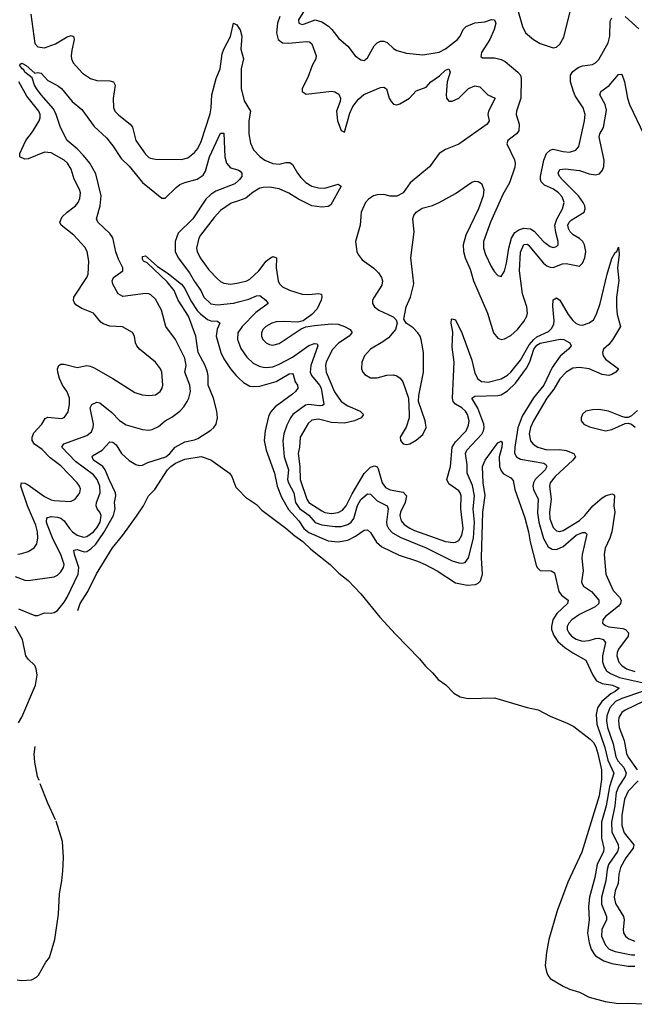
# Model space of a CAD drawing. Header units: inches. Extents: x 2143765 to 2212928, y 878963 to 1017374.
# Tile 2 of 256: x 2148658 to 2152427, y 882912 to 888951. Entities that reach past the tile are written whole.
import ezdxf

# ---------------------------------------------------------------- set-up
doc = ezdxf.new("R2010")
doc.units = ezdxf.units.IN
doc.header["$MEASUREMENT"] = 0
doc.layers.add('C1848', color=7, linetype='Continuous')
doc.layers.add('C1858', color=7, linetype='Continuous')

msp = doc.modelspace()

# ---------------------------------------------------------------- linework, layer by layer
at = {"layer": 'C1848', "color": 5}
for points, elevation in [([(2148725.8, 888985.8), (2148750, 888804.6), (2148770, 888784.8), (2148810, 888779), (2148876.5, 888803.5), (2148950, 888846.5), (2148973.8, 888853.8), (2148988.4, 888848.4), (2148991.1, 888830), (2148976.7, 888763.3), (2148974.2, 888730), (2148976.3, 888710), (2148986.6, 888686.6), (2149042.9, 888622.9), (2149091.2, 888591.2), (2149130, 888577.9), (2149210, 888576.8), (2149234, 888570), (2149243.6, 888550), (2149231.5, 888468.5), (2149233.2, 888413.2), (2149241, 888390), (2149265.2, 888365.2), (2149335.6, 888310), (2149350, 888292), (2149371.1, 888210), (2149430, 888126), (2149450, 888105.5), (2149460.9, 888100.9), (2149490, 888095.9), (2149650, 888092.8), (2149690, 888104.7), (2149730, 888135.6), (2149750, 888160.2), (2149770, 888203.1), (2149826.3, 888373.7), (2149832.8, 888410), (2149836.2, 888490), (2149863.3, 888590), (2149887.5, 888650), (2149899.1, 888740.9), (2149910, 888770.2), (2149951.4, 888848.6), (2149970, 888930.6), (2149990, 888919.3), (2150000, 888904.1)], 280), ([(2148630, 885535.3), (2148690, 885512.6), (2148710, 885511.8), (2148870, 885534), (2148890, 885544.6), (2148910, 885564.2), (2148925.8, 885590), (2148929.8, 885610.2), (2148910.8, 885670), (2148862.9, 885762.9), (2148828.3, 885850), (2148822.5, 885870), (2148824.8, 885895.2), (2148850, 885903.7), (2148890, 885899.5), (2148910, 885892.6), (2148930, 885877.1), (2148962.5, 885830), (2148981.7, 885810), (2149010.2, 885790), (2149050, 885778), (2149070, 885781.9), (2149109.9, 885810), (2149130, 885834.2), (2149150.6, 885870), (2149157.5, 885910), (2149149.4, 885929.4), (2149133.4, 885950), (2149127.5, 885970), (2149129.9, 885990), (2149152.4, 886050), (2149149.4, 886090), (2149132.6, 886130), (2149110, 886158.5), (2149000.6, 886240.6), (2148916.4, 886330), (2148929.4, 886350), (2149070, 886400.9), (2149097.3, 886422.7), (2149109.1, 886450), (2149111.1, 886470), (2149089.8, 886570), (2149099.8, 886590), (2149130, 886605.8), (2149150, 886601.2), (2149222.2, 886542.2), (2149270, 886493), (2149310, 886466.5), (2149410, 886437.2), (2149450, 886433.8), (2149470, 886437.8), (2149510, 886455.8), (2149549.9, 886490.1), (2149590, 886512.1), (2149640.4, 886550), (2149663.9, 886576.1), (2149685.3, 886610), (2149695.1, 886630), (2149704.4, 886670), (2149701.3, 886710), (2149671.5, 886790), (2149678.5, 886830), (2149670, 886874.7), (2149614, 886990), (2149553.8, 887070), (2149527.2, 887170), (2149490, 887237.6), (2149463, 887263), (2149450, 887269.8), (2149430, 887272.2), (2149290, 887252.9), (2149262.3, 887270), (2149228.4, 887328.4), (2149225.3, 887350), (2149233.7, 887370), (2149289.6, 887410), (2149289.7, 887430), (2149263, 887483), (2149246.9, 887526.9), (2149230, 887612.2), (2149210, 887639.8), (2149137.7, 887710), (2149129.8, 887729.8), (2149150.9, 887809.1), (2149158, 887870), (2149125.4, 888005.4), (2149087.9, 888070), (2149050, 888118.3), (2149010, 888159.5), (2148948, 888210), (2148907.6, 888290), (2148881.1, 888370), (2148864.6, 888404.6), (2148790, 888489.8), (2148761.2, 888530), (2148749.1, 888550), (2148735.1, 888595.1), (2148690, 888629.8), (2148682.8, 888642.8), (2148672.6, 888650), (2148659.7, 888670), (2148661.3, 888678.7), (2148670, 888684.4), (2148698, 888670), (2148750, 888622.8), (2148770, 888628), (2148790, 888622.4), (2148830, 888577.4), (2148890, 888548.2), (2148914, 888530), (2148979.7, 888450), (2149039.5, 888399.5), (2149115.1, 888295.1), (2149190, 888227.2), (2149230, 888176.5), (2149279.6, 888099.6), (2149330, 888052.4), (2149410, 887952.2), (2149530, 887855.6), (2149550, 887856.9), (2149617.3, 887922.7), (2149640.4, 887939.6), (2149670, 887952.9), (2149746.6, 887973.4), (2149782.6, 887997.4), (2149797.7, 888022.3), (2149822.8, 888110), (2149890, 888254.9), (2149910, 888256), (2149915, 888110), (2149926.5, 888070), (2149950, 888042.6), (2149995.5, 888030), (2150000, 888027.2)], 260), ([(2148646.7, 885673.3), (2148670, 885676), (2148709.9, 885690.1), (2148747.5, 885712.5), (2148763.7, 885736.3), (2148769.2, 885770.8), (2148766.4, 885810), (2148756, 885850), (2148706.3, 885970), (2148665.7, 886090), (2148668.2, 886110), (2148690, 886108.2), (2148710, 886098.5), (2148810, 886026.3), (2148850, 886006), (2148870, 886001.2), (2148970, 885996.8), (2148997.3, 886010), (2149025.8, 886050), (2149030, 886073.2), (2149025.3, 886090), (2149009.8, 886110), (2148910, 886214.1), (2148843.9, 886263.9), (2148795.4, 886315.4), (2148748, 886348), (2148735.3, 886370), (2148735.3, 886390), (2148743.6, 886416.4), (2148793.6, 886470), (2148814.8, 886505.2), (2148830, 886513.7), (2148914.1, 886505.9), (2148930, 886511.5), (2148939.4, 886520.6), (2148954.5, 886545.5), (2148963.4, 886590), (2148962.9, 886630), (2148950, 886667.7), (2148920.9, 886710), (2148902.9, 886750), (2148891.1, 886790), (2148889.7, 886810.3), (2148897.2, 886830), (2148910, 886838), (2148930, 886838), (2149010, 886817.6), (2149070, 886830.6), (2149090, 886826), (2149110, 886818.7), (2149229.5, 886749.5), (2149363.6, 886663.6), (2149409.7, 886650.3), (2149450, 886646.5), (2149490, 886650.3), (2149519.7, 886670), (2149531.9, 886690), (2149535.1, 886710), (2149528.7, 886790), (2149520.8, 886810), (2149490, 886849.8), (2149392.8, 886930), (2149376, 886950), (2149367.1, 886970), (2149361.3, 887010), (2149350, 887031.6), (2149287.4, 887067.4), (2149210, 887071.9), (2149170, 887085.7), (2149156.1, 887096.1), (2149110, 887151.3), (2149039.3, 887179.3), (2149002.9, 887202.9), (2148993.7, 887213.7), (2148988, 887228), (2148989.3, 887250), (2149069.8, 887370), (2149078.5, 887390), (2149082.6, 887470), (2149071.7, 887530), (2149056.4, 887556.4), (2148990.8, 887630), (2148912.9, 887690), (2148904.8, 887710), (2148918.9, 887741.1), (2148948.8, 887771.2), (2148999.2, 887810), (2149015.5, 887830), (2149026.6, 887853.4), (2149029.9, 887890), (2149025, 887910), (2148992.4, 887972.4), (2148973.4, 888033.4), (2148951.4, 888070), (2148930, 888088.9), (2148850, 888134.7), (2148810, 888137.7), (2148710, 888097.5), (2148690, 888096.1), (2148658.4, 888110), (2148658.5, 888130), (2148695, 888210), (2148737.3, 888262.7), (2148777, 888330), (2148783.1, 888350), (2148782.6, 888370), (2148775.6, 888390), (2148701.6, 888481.6), (2148652.8, 888570)], 280), ([(2150000, 887964.2), (2149976.3, 887943.7), (2149860.7, 887899.3), (2149830, 887878.8), (2149798.9, 887850), (2149718.9, 887730), (2149630, 887642.4), (2149611.2, 887590), (2149610.7, 887530), (2149628.9, 887490), (2149699, 887399), (2149730, 887344.6), (2149768.3, 887290), (2149787.1, 887250), (2149830, 887208.9), (2149870, 887202), (2149970, 887212.9), (2150000, 887220.8)], 260), ([(2150000, 887840.7), (2149954.5, 887825.5), (2149890, 887781.6), (2149850, 887737.4), (2149766.2, 887630), (2149755.8, 887610), (2149742.9, 887550), (2149745.4, 887530), (2149765.5, 887490), (2149817.5, 887417.5), (2149870, 887361.1), (2149890, 887344.3), (2149910, 887334.8), (2149950, 887329.4), (2149990, 887334.4), (2150000, 887336.9)], 280), ([(2148650, 885338), (2148750, 885295.9), (2148770, 885296.1), (2148810, 885313.1), (2148850, 885310.2), (2148870, 885314.2), (2148890, 885328.2), (2148930, 885377.6), (2148949.9, 885410), (2149016.2, 885550), (2149020.1, 885590), (2148993.8, 885670), (2148990, 885696.4), (2149010, 885701.2), (2149052.8, 885687.2), (2149070, 885689), (2149094.9, 885705.1), (2149124.9, 885735.1), (2149174.2, 885805.8), (2149233.6, 885910), (2149243.7, 885950), (2149239, 885990), (2149246.7, 886030), (2149245, 886050), (2149205.9, 886130), (2149182.6, 886190), (2149166.8, 886210), (2149110.7, 886250), (2149101.4, 886270), (2149105, 886275), (2149162.8, 886310), (2149210, 886360.8), (2149230, 886360.2), (2149250, 886342.8), (2149282.5, 886290), (2149330, 886246.8), (2149370, 886221.8), (2149390, 886216.1), (2149410, 886218.3), (2149444.2, 886235.8), (2149553.6, 886270), (2149578.2, 886290), (2149611.3, 886330), (2149670, 886361.8), (2149730, 886373.4), (2149750, 886381.5), (2149830, 886432.9), (2149849.4, 886450.6), (2149862.2, 886470), (2149869.9, 886510), (2149865.9, 886550), (2149846.1, 886630), (2149813.2, 886710), (2149813.4, 886766.6), (2149808.9, 886790), (2149794.9, 886830), (2149752.1, 886910), (2149737.9, 887010), (2149692.1, 887132.1), (2149630, 887229.7), (2149604.2, 887290), (2149562.8, 887342.8), (2149438.9, 887458.9), (2149417.2, 887470), (2149410, 887482), (2149410, 887498), (2149430, 887502.8), (2149500.2, 887440.2), (2149570, 887393), (2149650, 887329.2), (2149670, 887301.8), (2149706.5, 887226.5), (2149747, 887167), (2149766.6, 887146.6), (2149810, 887111.8), (2149830, 887103.7), (2149870, 887102.4), (2149886, 887090), (2149868, 887052), (2149862.7, 887010), (2149891.3, 886910), (2149910.7, 886870), (2149950, 886810.2), (2149983.2, 886770), (2150000, 886754.2)], 240), ([(2150000, 887036.5), (2149995.9, 887030), (2149993.7, 886990), (2150000, 886972.4)], 260), ([(2149014.7, 885328), (2149029, 885370), (2149076.7, 885443.3), (2149128.8, 885551.2), (2149227.8, 885712.2), (2149290.3, 885789.6), (2149373.9, 885906.1), (2149417, 885970), (2149446.8, 886030), (2149487, 886070), (2149565, 886190), (2149584.1, 886210), (2149614, 886230), (2149670, 886254.7), (2149770, 886272.1), (2149830, 886251.5), (2149943.5, 886170), (2149958.6, 886150), (2149984.1, 886084.1), (2150000, 886067.7)], 220), ([(2148650, 884637.3), (2148670, 884673.4), (2148755.2, 884870), (2148764.1, 884930), (2148758.1, 884970), (2148749.8, 884990), (2148709.5, 885029.5), (2148696.4, 885050), (2148675, 885150), (2148630.5, 885230)], 240), ([(2148777.2, 884283.9), (2148767.3, 884310), (2148750, 884397.2), (2148746.2, 884446.2), (2148752.2, 884492.2)], 220), ([(2148877.5, 884043), (2148830, 884145.4), (2148784.4, 884265.1)], 220), ([(2148642.5, 883062.5), (2148670, 883057.8), (2148730, 883062.2), (2148761.1, 883078.9), (2148772.7, 883090), (2148818.7, 883170), (2148840.8, 883199.2), (2148874.1, 883310), (2148896.1, 883463.9), (2148902.9, 883590), (2148917.1, 883670), (2148921.7, 883730), (2148925.7, 883810), (2148921, 883910), (2148880.8, 884034.7)], 220)]:
    msp.add_lwpolyline(points, dxfattribs=dict(at, elevation=elevation))
at = {"layer": 'C1858', "color": 5}
for points, elevation in [([(2151707.1, 889030), (2151741.3, 888910), (2151759.3, 888870), (2151808, 888830), (2151850, 888804.2), (2151930, 888779.3), (2151950, 888783), (2151970, 888800.7), (2151995.5, 888844.5), (2152045.4, 889050)], 360), ([(2150414.2, 889025.8), (2150366.7, 888950), (2150368.7, 888928.7), (2150390, 888921.8), (2150404.7, 888924.7), (2150470, 888949.4), (2150510, 888938.8), (2150551.3, 888911.3), (2150572.9, 888890), (2150615.6, 888835.6), (2150669.3, 888789.3), (2150715.5, 888730), (2150750, 888704.4), (2150770, 888701.3), (2150790, 888717.6), (2150831.6, 888790), (2150849.9, 888810.1), (2150870, 888818.6), (2150890, 888818.6), (2150911.9, 888811.9), (2150950, 888774.9), (2150970, 888761.7), (2151030, 888746.3), (2151130, 888736), (2151230, 888752.1), (2151270, 888772.8), (2151342.3, 888830), (2151359.5, 888850), (2151378, 888890), (2151396, 888910), (2151450, 888930.8), (2151510, 888938.7), (2151551.4, 888951.4), (2151570, 888950.4), (2151577.5, 888930), (2151566.8, 888890), (2151541.6, 888830), (2151489.2, 888750), (2151484.9, 888724.9), (2151496.7, 888716.7), (2151570, 888717.9), (2151610, 888707.4), (2151634, 888694), (2151713.1, 888630), (2151729.2, 888610), (2151732.5, 888590), (2151730.8, 888470), (2151704.8, 888390), (2151703, 888370), (2151720.2, 888310), (2151718.3, 888270), (2151704.9, 888250), (2151652.2, 888210), (2151644.9, 888190), (2151691.7, 888091.7), (2151696.3, 888070), (2151694.3, 888045.7), (2151661.3, 887950), (2151621.7, 887878.3), (2151544.2, 887710), (2151503, 887590), (2151502.5, 887550), (2151514.7, 887510), (2151550, 887437.1), (2151570, 887404.4), (2151590, 887383), (2151610, 887376.3), (2151630, 887407.7), (2151642.9, 887457.1), (2151658, 887550), (2151674.5, 887610), (2151695.2, 887644.8), (2151718.7, 887661.3), (2151750, 887672), (2151790, 887668.3), (2151813.4, 887653.4), (2151870, 887590.2), (2151910, 887559.2), (2151930, 887553.8), (2151950, 887558.9), (2151960.4, 887570), (2151960.3, 887590), (2151945, 887645), (2151940.1, 887690), (2151951.5, 887728.5), (2151986.6, 887790), (2151996.7, 887830), (2151984.2, 887864.2), (2151961.1, 887890), (2151931.7, 887911.7), (2151876.8, 887936.8), (2151856.7, 887956.7), (2151851.7, 887970), (2151852.6, 887990), (2151872.8, 888090), (2151888.6, 888130), (2151910, 888150.8), (2151930, 888157.4), (2151990, 888142.1), (2152030, 888139.5), (2152067.8, 888150), (2152087.7, 888172.3), (2152121.4, 888330), (2152125, 888370), (2152113, 888410), (2152064.8, 888484.8), (2152053.5, 888510), (2152034.9, 888570), (2152036, 888610), (2152050, 888633.2), (2152082.5, 888657.5), (2152110, 888667.4), (2152170, 888675.6), (2152190, 888685.8), (2152210, 888707.6), (2152267.4, 888810), (2152276.5, 888850), (2152278.9, 888941.1), (2152290, 888961.6)], 340), ([(2152370, 888970.4), (2152455.2, 888895.2)], 340), ([(2150252.7, 888970), (2150239, 888930), (2150232, 888870), (2150243.5, 888830), (2150270, 888810.1), (2150307.3, 888807.3), (2150416.9, 888816.9), (2150434.7, 888814.7), (2150450, 888803), (2150476.1, 888730), (2150473.4, 888710), (2150451.1, 888670), (2150424.1, 888595.9), (2150390.6, 888530), (2150390.7, 888510), (2150415.2, 888495.2), (2150570, 888513), (2150590, 888509.2), (2150614.5, 888494.5), (2150625.8, 888470), (2150624, 888450), (2150600.3, 888390), (2150606.4, 888330), (2150630, 888271.3), (2150650, 888261), (2150682.7, 888377.3), (2150700.7, 888419.3), (2150736.1, 888463.9), (2150768.5, 888491.5), (2150870, 888535.3), (2150890, 888538), (2150906.4, 888526.4), (2150924.6, 888470), (2150935.8, 888450), (2150950, 888432.7), (2150970, 888428.2), (2150990, 888435.3), (2151047.8, 888470), (2151090, 888515.3), (2151150, 888536.9), (2151179.3, 888570), (2151233.1, 888606.9), (2151270, 888641.7), (2151290, 888650.3), (2151297.7, 888630), (2151280.1, 888570), (2151272.4, 888490), (2151275.9, 888470), (2151290, 888452), (2151310, 888452), (2151350, 888470.1), (2151410, 888528.3), (2151450, 888545.5), (2151479.7, 888539.7), (2151528.5, 888490), (2151574.4, 888470), (2151532, 888390), (2151528.4, 888370), (2151535.9, 888330), (2151524.3, 888310), (2151350, 888186.6), (2151270, 888155.6), (2151230.8, 888130), (2151170.6, 888049.4), (2151052.9, 887950), (2151010, 887888.1), (2150970, 887869.1), (2150930, 887869.5), (2150890, 887878.4), (2150850, 887876), (2150828.2, 887870), (2150797.3, 887850), (2150779.5, 887830), (2150752.9, 887770), (2150746.7, 887690), (2150717.6, 887590), (2150725.3, 887530), (2150733.4, 887510), (2150758.1, 887478.1), (2150830, 887426.6), (2150857.4, 887397.4), (2150877, 887370), (2150882.7, 887350), (2150878.1, 887321.9), (2150831.1, 887250), (2150821.8, 887230), (2150820.7, 887210), (2150833.6, 887190), (2150859.6, 887170), (2150948.1, 887128.1), (2150966.2, 887110), (2150973.7, 887090), (2150963.2, 887050), (2150920.4, 886999.6), (2150885.7, 886974.3), (2150809.4, 886930), (2150771.6, 886890), (2150755.9, 886850), (2150754.6, 886810), (2150761.8, 886790), (2150774, 886774), (2150810, 886753.7), (2150850, 886754.7), (2150910, 886770.6), (2150950, 886772.9), (2150970, 886766.4), (2150991.6, 886751.6), (2151006.5, 886730), (2151042, 886630), (2151046.7, 886530), (2151045.8, 886510), (2151027.8, 886452.2), (2150990.4, 886390), (2150992.7, 886370), (2151010, 886350.5), (2151030, 886344.9), (2151050, 886349), (2151090, 886371.8), (2151130, 886407.2), (2151150.7, 886450), (2151145.1, 886490), (2151103.5, 886610), (2151106.2, 886646.2), (2151133.5, 886790), (2151133.5, 886910), (2151119, 886990), (2151112.9, 887010), (2151099.4, 887030), (2151070, 887060.7), (2151027.8, 887090), (2151013.5, 887113.5), (2151028.4, 887190), (2151055, 887250), (2151075.9, 887330), (2151057.2, 887490), (2151076, 887650), (2151069.8, 887730), (2151075.8, 887750), (2151088.9, 887771.1), (2151125.7, 887794.3), (2151190, 887812), (2151230, 887829.2), (2151330, 887885.6), (2151430, 887954.8), (2151450, 887959.8), (2151470, 887957.8), (2151490, 887946.7), (2151504.6, 887910), (2151499.2, 887870), (2151471.2, 887790), (2151393.4, 887630), (2151377.3, 887570), (2151379.6, 887530), (2151389.1, 887490), (2151421, 887421), (2151441.7, 887350), (2151526.9, 887150), (2151564, 887030), (2151590, 886998.6), (2151610, 886990.2), (2151630, 886992.8), (2151670, 887014.3), (2151710, 887050.9), (2151750, 887099), (2151768, 887132), (2151771.3, 887150), (2151768.4, 887190), (2151741.1, 887270), (2151722.6, 887410), (2151730, 887525.5), (2151750, 887572.8), (2151770, 887574.4), (2151775.2, 887570), (2151870, 887457.9), (2151890, 887441.3), (2151910, 887432.5), (2151930, 887431.6), (2151987.2, 887452.8), (2152010, 887456.2), (2152090, 887438.6), (2152110, 887458), (2152123.6, 887490), (2152130.4, 887530), (2152122.3, 887570), (2152110.9, 887590), (2152090, 887609.9), (2152052.3, 887632.3), (2152034, 887650), (2152022.6, 887670), (2152019.9, 887690), (2152027.8, 887710), (2152039.1, 887720.9), (2152120.3, 887770), (2152126.3, 887790), (2152122.6, 887810), (2152114.1, 887830), (2152085.5, 887870), (2151984.1, 887970), (2151968.9, 887990), (2151960.8, 888010), (2151970, 888031.3), (2152003.2, 888036.8), (2152090, 888026.8), (2152150, 888006.2), (2152190, 887998.7), (2152213.7, 888006.3), (2152232, 888028), (2152239.1, 888050), (2152241.2, 888090), (2152211.2, 888230), (2152215.2, 888250), (2152238.8, 888290), (2152255.5, 888395.5), (2152249.2, 888430), (2152216.4, 888490), (2152220.7, 888510), (2152273.1, 888546.9), (2152330, 888614.8), (2152350, 888616), (2152366.4, 888570), (2152385.1, 888470), (2152398.3, 888430), (2152486.3, 888246.3)], 320), ([(2150000, 888904.1), (2150010, 888888.8), (2150021.1, 888850), (2150013.9, 888770), (2150030.2, 888710), (2150016.3, 888650), (2150015.3, 888530), (2150033.9, 888453.9), (2150072.3, 888390), (2150063.6, 888330), (2150063.1, 888250), (2150073.3, 888193.3), (2150092.5, 888152.5), (2150132.6, 888110), (2150162, 888090), (2150210, 888068.9), (2150250, 888065.9), (2150290, 888075), (2150314.1, 888074.1), (2150330, 888062.3), (2150360.5, 888010), (2150382.3, 887982.3), (2150412.8, 887952.8), (2150450, 887930.1), (2150490, 887919), (2150530, 887917.1), (2150610, 887942.6), (2150630.3, 887930.3), (2150565.1, 887814.9), (2150550, 887804.7), (2150510, 887801.1), (2150450, 887809.6), (2150368.6, 887850), (2150307.5, 887887.5), (2150250, 887912.9), (2150190, 887924.5), (2150150, 887922.5), (2150130, 887916.7), (2150090, 887893.3), (2150044.4, 887855.6), (2150000, 887840.7)], 280), ([(2150000, 888027.2), (2150010, 888021.1), (2150020.3, 888010), (2150020.3, 887990), (2150006.7, 887970), (2150000, 887964.2)], 260), ([(2150000, 887336.9), (2150050, 887349.4), (2150070, 887359.8), (2150124.3, 887410), (2150170, 887469), (2150190, 887487), (2150210, 887497.9), (2150217.4, 887497.4), (2150232.5, 887490), (2150230.1, 887430), (2150242, 887350), (2150250.7, 887330.7), (2150270, 887313), (2150312.3, 887292.3), (2150390, 887267.5), (2150430, 887266), (2150492.5, 887272.5), (2150508.4, 887268.4), (2150511.4, 887251.4), (2150507.5, 887230), (2150482.1, 887177.9), (2150450, 887143.1), (2150395.8, 887104.2), (2150364, 887096), (2150280.6, 887100.6), (2150230, 887098), (2150203.7, 887090), (2150168, 887070), (2150148.4, 887050), (2150140.6, 887030), (2150140.7, 887010), (2150149.5, 886989.5), (2150170, 886968.1), (2150190, 886957.8), (2150210, 886955.4), (2150250, 886964.8), (2150384.1, 887055.9), (2150413, 887067), (2150465.2, 887074.8), (2150570, 887085.4), (2150610, 887084.3), (2150650, 887069.6), (2150684.9, 887050), (2150694.1, 887034.1), (2150695.6, 887030), (2150679.1, 887010), (2150613.1, 886966.9), (2150574.6, 886925.4), (2150536.3, 886850), (2150533.2, 886830), (2150536.6, 886790), (2150589.1, 886669.1), (2150629.5, 886610), (2150670, 886582.5), (2150744.9, 886550), (2150765.3, 886530), (2150752.1, 886510), (2150730, 886499), (2150710.1, 886489.9), (2150650, 886476.2), (2150570, 886480.6), (2150490, 886500.3), (2150450, 886494.1), (2150426.6, 886473.4), (2150378.5, 886390), (2150374.8, 886330), (2150364.6, 886290), (2150376.6, 886210), (2150377.4, 886130), (2150417.8, 886010), (2150430, 885990.1), (2150510, 885937.6), (2150530, 885928.4), (2150570, 885923.1), (2150610, 885928.7), (2150637, 885943), (2150659, 885970), (2150696.5, 886043.5), (2150770, 886167.3), (2150810, 886206), (2150833.7, 886213.7), (2150850, 886209.1), (2150856.6, 886196.6), (2150881.1, 886110), (2150901.8, 886081.8), (2150930, 886067.7), (2151010, 886054), (2151030, 886031.5), (2151022.7, 885990), (2150993, 885930), (2150989.3, 885910), (2150996.8, 885876.8), (2151014.7, 885854.7), (2151050, 885831.4), (2151078.8, 885818.8), (2151269.1, 885750.9), (2151315.9, 885744.1), (2151330, 885745.6), (2151350, 885757.4), (2151369.9, 885790), (2151377.6, 885830), (2151363.2, 885950), (2151364.9, 886030), (2151359.1, 886050), (2151350, 886061.8), (2151290, 886105), (2151276.8, 886130), (2151299.3, 886210), (2151310.4, 886330), (2151330, 886362.1), (2151395, 886430), (2151410, 886463.1), (2151413.3, 886490), (2151404.1, 886530), (2151391.5, 886550), (2151370, 886570.4), (2151330, 886592.6), (2151316.7, 886610), (2151312.5, 886630), (2151323.1, 886850), (2151310, 886942), (2151314.7, 887034.7), (2151303.8, 887090), (2151306.6, 887113.4), (2151310, 887116.4), (2151330, 887110.3), (2151370, 887030.3), (2151430, 886862.8), (2151450, 886782.3), (2151468.3, 886748.3), (2151490, 886732.1), (2151530, 886726.9), (2151610, 886748.1), (2151649.6, 886770.4), (2151670.2, 886789.8), (2151730, 886863.4), (2151783.1, 886956.9), (2151810, 886989.8), (2151830, 887005.3), (2151901, 887039), (2151921.8, 887058.2), (2151934.4, 887085.6), (2151936.5, 887103.5), (2151926.4, 887193.6), (2151930, 887232.8), (2151950, 887244.7), (2151970, 887231.3), (2152022.1, 887142.1), (2152050, 887105.3), (2152070, 887088.1), (2152090, 887079.2), (2152110, 887078.4), (2152150, 887090.7), (2152175.9, 887110), (2152196.1, 887143.9), (2152218.5, 887210), (2152259.7, 887390), (2152290, 887486.4), (2152310, 887523), (2152319.3, 887530), (2152330, 887554.8), (2152333.7, 887513.7), (2152323.2, 887430), (2152331.5, 887351.5), (2152318.1, 887250), (2152318, 887190), (2152322.4, 887142.4), (2152341.4, 887070), (2152292.3, 886987.7), (2152270, 886959.6), (2152238, 886930), (2152231, 886910), (2152236.6, 886890), (2152250, 886869.2), (2152330.4, 886810), (2152314, 886790), (2152290, 886774.6), (2152270, 886768.9), (2152230, 886774.1), (2152150, 886809.5), (2152090, 886817.9), (2152050, 886814.3), (2152010, 886789.9), (2151970, 886747.6), (2151934.2, 886685.8), (2151890, 886629.1), (2151808.8, 886490), (2151789.6, 886450), (2151782.2, 886410), (2151790, 886368), (2151806.9, 886346.9), (2151834.7, 886330), (2151890, 886312.5), (2151970, 886314.2), (2152010, 886308.9), (2152056.8, 886290), (2152066.4, 886270), (2152050.8, 886250), (2151941, 886150), (2151911.5, 886110), (2151906.2, 886090), (2151917.6, 886010), (2151907.3, 885930), (2151908.2, 885890), (2151930, 885835.9), (2151950, 885816.3), (2151970, 885812.6), (2151990, 885817.3), (2152090, 885878.4), (2152124.4, 885910), (2152172.5, 885970), (2152230, 886019), (2152250, 886031), (2152290, 886042.9), (2152299.3, 886039.3), (2152305.8, 886030), (2152301.5, 885970), (2152306.6, 885930), (2152289.5, 885810), (2152276, 885770), (2152247.5, 885710), (2152243, 885670), (2152252.6, 885550), (2152298, 885450), (2152336.7, 885410), (2152345.8, 885390), (2152342.4, 885370), (2152330, 885353.9), (2152251.1, 885290), (2152233.8, 885270), (2152231.3, 885250), (2152250, 885235.4), (2152270, 885227.1), (2152356.7, 885216.7), (2152373.2, 885210), (2152391.9, 885190), (2152390.2, 885170), (2152330.1, 885090), (2152322.4, 885070), (2152319.8, 885050), (2152332.8, 885010), (2152350.1, 884990), (2152379.3, 884970), (2152430, 884952.4)], 280), ([(2150000, 887220.8), (2150062.8, 887237.2), (2150110, 887258.2), (2150130, 887259.2), (2150167.7, 887230), (2150181.3, 887210), (2150105.1, 887154.9), (2150021.3, 887070), (2150000, 887036.5)], 260), ([(2150000, 886972.4), (2150013.8, 886933.8), (2150050, 886881.3), (2150090, 886845.2), (2150125.8, 886825.8), (2150150, 886819.2), (2150170, 886817), (2150210, 886822.7), (2150250, 886838.1), (2150330, 886881.1), (2150430, 886952.7), (2150465.5, 886965.5), (2150483.1, 886963.1), (2150487.2, 886950), (2150442.7, 886830), (2150439.6, 886790), (2150448.2, 886768.2), (2150496.6, 886710), (2150507, 886690), (2150522, 886590), (2150515.5, 886584.5), (2150497.4, 886582.6), (2150430, 886590.8), (2150410, 886587.1), (2150333.9, 886530), (2150318, 886510), (2150295.8, 886464.2), (2150278.6, 886410), (2150271.8, 886368.2), (2150280.5, 886270), (2150307.1, 886190), (2150301, 886130), (2150306.5, 886110), (2150339.9, 886050), (2150348.4, 885990), (2150373.1, 885953.1), (2150432, 885912), (2150470, 885867.6), (2150510, 885853.4), (2150590, 885841.6), (2150630, 885842.5), (2150670, 885854.5), (2150691, 885869), (2150707.9, 885892.1), (2150730, 885971.1), (2150750, 886008.7), (2150790, 886042.5), (2150810, 886041), (2150850, 885999.5), (2150911.8, 885970), (2150916.8, 885950), (2150908.3, 885870), (2150910.1, 885850), (2150918.7, 885830), (2150943.9, 885803.9), (2150995, 885775), (2151150, 885711), (2151310, 885631.3), (2151350, 885619.2), (2151370, 885617.6), (2151390, 885622.3), (2151410, 885650.3), (2151440.3, 885770), (2151446.9, 885870), (2151438.7, 885950), (2151447.9, 886030), (2151434.5, 886094.5), (2151401.8, 886170), (2151401, 886221), (2151391, 886290), (2151399.3, 886310), (2151491.3, 886408.7), (2151502.2, 886430), (2151506.2, 886450), (2151503.5, 886470), (2151468.3, 886568.3), (2151431.1, 886630), (2151450, 886641.4), (2151590, 886646.2), (2151610, 886651), (2151650, 886674.3), (2151699.1, 886720.9), (2151765.7, 886814.3), (2151786.8, 886853.2), (2151810.8, 886930), (2151830, 886954.3), (2151850, 886966.7), (2151972.3, 886992.3), (2151994.9, 886990), (2152030.7, 886970), (2152039.1, 886950), (2152023.1, 886930), (2151973, 886887), (2151922.4, 886817.6), (2151872.3, 886710), (2151808.3, 886631.7), (2151739.8, 886520.2), (2151711.8, 886448.2), (2151693.4, 886330), (2151692.8, 886292.9), (2151703.8, 886270), (2151730, 886256), (2151871.3, 886231.3), (2151883.5, 886223.5), (2151891.4, 886211.4), (2151880.5, 886190), (2151819, 886130), (2151808, 886110), (2151805, 886090), (2151809.7, 886069.7), (2151837.2, 886010), (2151833.4, 885926.6), (2151841.5, 885870), (2151869.7, 885769.7), (2151898.7, 885718.7), (2151922.6, 885702.6), (2151950, 885700.8), (2151990, 885719.9), (2152070, 885789.6), (2152110, 885805.7), (2152125.5, 885805.5), (2152135.2, 885795.2), (2152106.9, 885670), (2152105.5, 885645.5), (2152114.2, 885570), (2152103.9, 885503.9), (2152106.4, 885490), (2152116.3, 885476.3), (2152163.9, 885443.9), (2152210.1, 885390), (2152209.4, 885370), (2152186, 885350), (2152090, 885302.6), (2152044.1, 885270), (2152025.6, 885250), (2152014.6, 885230), (2152015.4, 885210), (2152025, 885190), (2152042.5, 885170), (2152070, 885150.5), (2152110, 885138.4), (2152150, 885142.9), (2152190, 885156.1), (2152210, 885157), (2152235, 885150), (2152250.1, 885130), (2152231.9, 885050), (2152232.3, 885012.3), (2152241.2, 884981.2), (2152256.9, 884956.9), (2152280.5, 884940.5), (2152336.9, 884916.9), (2152483.7, 884883.7)], 260), ([(2150000, 886754.2), (2150030, 886726), (2150070, 886703.9), (2150090, 886700.4), (2150130, 886703.3), (2150230, 886731.9), (2150310, 886779.5), (2150330, 886781.5), (2150335.4, 886775.4), (2150347.1, 886730), (2150361.6, 886710), (2150363.9, 886690), (2150349.1, 886670), (2150330, 886654.4), (2150224, 886576), (2150195.9, 886544.1), (2150183.5, 886516.5), (2150162.3, 886430), (2150156.4, 886370), (2150169, 886310), (2150219.5, 886170), (2150236, 886090), (2150262.5, 886022.5), (2150305.8, 885945.8), (2150370, 885876.6), (2150400.5, 885830), (2150430, 885806.7), (2150550, 885754.8), (2150610, 885747.5), (2150670, 885759.4), (2150716.6, 885783.4), (2150770, 885819.1), (2150790, 885821.3), (2150810, 885806.7), (2150845.4, 885745.4), (2150877.9, 885717.9), (2150985.7, 885665.7), (2151097.6, 885630), (2151144.9, 885610), (2151218.5, 885570), (2151330, 885496.1), (2151402.4, 885482.4), (2151453.9, 885486.1), (2151470, 885494.2), (2151484.1, 885510), (2151496.2, 885550), (2151490.9, 885650), (2151498.6, 885930), (2151512.1, 886032.1), (2151501.1, 886110), (2151496, 886210), (2151512, 886250), (2151590, 886354.9), (2151610, 886366), (2151616.4, 886356.4), (2151615.1, 886330), (2151598.8, 886270), (2151600.6, 886210), (2151610, 886184.7), (2151625.1, 886165.1), (2151670, 886141.3), (2151684.8, 886124.8), (2151694.4, 886070), (2151756, 885896), (2151777.9, 885810), (2151787.6, 885747.6), (2151824.4, 885604.4), (2151830.8, 885590.8), (2151850, 885572.8), (2151918, 885570), (2151937.8, 885557.8), (2151963.9, 885443.9), (2151980.7, 885420.7), (2152021.5, 885390), (2152017.3, 885370), (2151951.8, 885308.2), (2151927.5, 885270), (2151918.5, 885230), (2151920.1, 885210), (2151933.3, 885173.3), (2151958.1, 885138.1), (2152001.1, 885101.1), (2152050, 885066.7), (2152130, 885022.6), (2152172, 884930), (2152196, 884896), (2152230, 884879.1), (2152293.4, 884870), (2152334.4, 884850), (2152310.2, 884830), (2152283.6, 884816.4), (2152227, 884770), (2152201.9, 884730), (2152192.6, 884690), (2152197.8, 884630), (2152246.9, 884486.9), (2152264, 884410), (2152302.1, 884330), (2152274.7, 884245.3), (2152254.6, 884130), (2152226.7, 884030), (2152225.8, 883930), (2152240.4, 883870), (2152238.1, 883850), (2152198.6, 883770), (2152184.4, 883690), (2152151.9, 883570), (2152145.5, 883510), (2152150.1, 883430), (2152139.5, 883350), (2152149.8, 883289.8), (2152162.9, 883250), (2152180.1, 883220.1), (2152190, 883209.2), (2152239.4, 883179.4), (2152290, 883162.8), (2152390, 883146.7), (2152430, 883145.5)], 240), ([(2152446.6, 886553.4), (2152410, 886520.5), (2152390, 886511.3), (2152370, 886511.2), (2152350, 886517.4), (2152269.3, 886550), (2152210, 886559.2), (2152170, 886558.9), (2152130.4, 886550), (2152110, 886531.1), (2152100.8, 886510), (2152101.1, 886490), (2152117.1, 886470), (2152153, 886453), (2152249.8, 886430.2), (2152290, 886436.9), (2152370, 886474), (2152390, 886477.3), (2152410, 886470.5), (2152432.6, 886452.6)], 320), ([(2150000, 886067.7), (2150043.1, 886023.1), (2150110, 885978), (2150143.5, 885943.5), (2150290, 885832.5), (2150344.6, 885784.6), (2150394.5, 885750), (2150444.2, 885704.2), (2150560.9, 885610), (2150615.9, 885555.9), (2150672.1, 885512.1), (2150750.3, 885430.3), (2150866.9, 885286.9), (2150961.6, 885181.6), (2151110.3, 885030.3), (2151145.6, 884985.6), (2151190, 884945.4), (2151225, 884905), (2151272, 884872), (2151320.9, 884820.9), (2151358.6, 884798.6), (2151407.9, 884787.9), (2151570, 884792.2), (2151770, 884731.3), (2151838.1, 884718.1), (2151910, 884679), (2152015.8, 884635.8), (2152055.2, 884615.2), (2152157.1, 884537.1), (2152176.7, 884516.7), (2152191.1, 884491.1), (2152204.3, 884450), (2152226.1, 884350), (2152225.9, 884290), (2152210.9, 884190), (2152105.5, 883845.5), (2152019.1, 883660.9), (2151954.3, 883485.7), (2151902.3, 883310), (2151887.6, 883230), (2151881, 883150), (2151887.8, 883110), (2151896.4, 883090), (2151910.2, 883070), (2151990, 883022.5), (2152030, 883003.9), (2152090, 882986.7), (2152150, 882955.8), (2152248.5, 882928.5), (2152330, 882917.1), (2152390, 882918.6), (2152530, 882911.8)], 220), ([(2152476.5, 884830), (2152350, 884788.1), (2152312.4, 884770), (2152276.6, 884730), (2152258.7, 884681.3), (2152256.7, 884650), (2152263, 884610), (2152297.9, 884510), (2152314.2, 884430), (2152326, 884406), (2152363.5, 884363.5), (2152376.3, 884330), (2152370.9, 884310), (2152331.7, 884250), (2152315.5, 884210), (2152308.2, 884130), (2152286.7, 884030), (2152290.1, 883970), (2152327, 883890), (2152329.7, 883870), (2152323.5, 883850), (2152269.3, 883770), (2152260.7, 883739.3), (2152252.3, 883670), (2152225.9, 883570), (2152226.2, 883526.2), (2152256.4, 883450), (2152257.2, 883430), (2152228.6, 883370), (2152226.3, 883330), (2152250, 883273.8), (2152273.2, 883250), (2152310, 883236.6), (2152410, 883215.6), (2152430, 883215.3)], 260), ([(2152482, 884770), (2152370, 884716.9), (2152350, 884701.8), (2152332.4, 884670), (2152329.7, 884650), (2152334.5, 884610), (2152364.8, 884530), (2152379.9, 884450), (2152390, 884427.1), (2152445, 884350)], 280), ([(2152450, 884281.7), (2152390, 884218.6), (2152367, 884170), (2152350.1, 884069.9), (2152350, 884008.5), (2152364.4, 883964.4), (2152423.6, 883890), (2152419.8, 883870), (2152374.1, 883810), (2152341.4, 883750), (2152332.2, 883710), (2152327.2, 883652.8), (2152310, 883608.2), (2152303.3, 883570), (2152312.5, 883530), (2152361.4, 883450), (2152364.5, 883430), (2152357.7, 883370), (2152360.2, 883350), (2152373.8, 883330), (2152394.2, 883314.2), (2152430, 883298.4)], 280)]:
    msp.add_lwpolyline(points, dxfattribs=dict(at, elevation=elevation))

doc.saveas('drawing.dxf')
